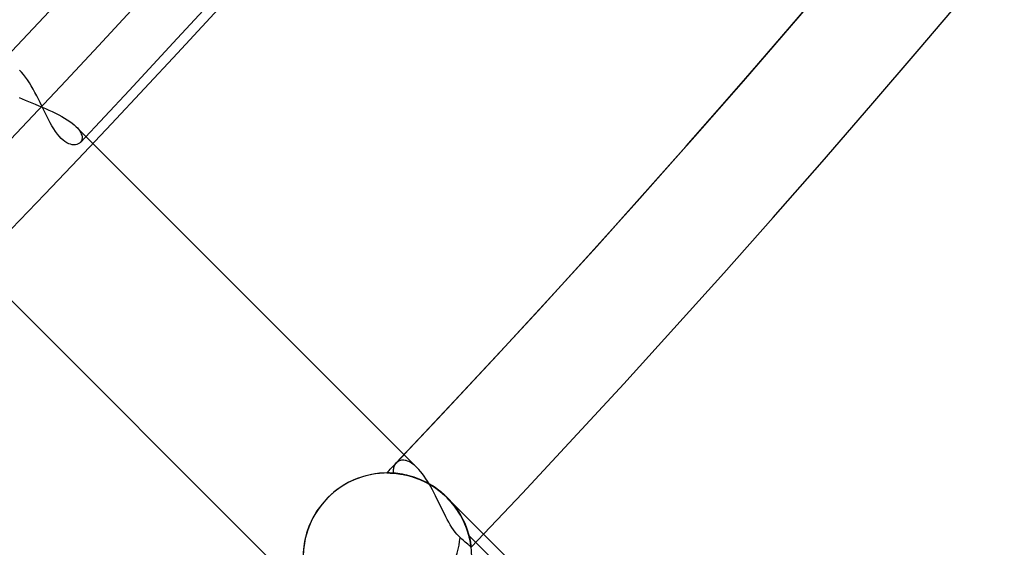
# Model space of a CAD drawing. Header units: millimetres. Extents: x -243 to 243, y -242 to 242.
# Tile 58 of 77: x 136 to 152, y -136 to -128. Entities that reach past the tile are written whole.
import ezdxf

# ---------------------------------------------------------------- set-up
doc = ezdxf.new("R2010")
doc.units = ezdxf.units.MM
doc.layers.add('MAIN-1', color=7, linetype='Continuous')

msp = doc.modelspace()

# ---------------------------------------------------------------- linework, layer by layer
at = {"layer": 'MAIN-1'}
for p, q in [((136.252, -128.659), (136.22, -128.625)), ((136.284, -128.697), (136.252, -128.659)), ((136.315, -128.738), (136.284, -128.697)), ((136.346, -128.782), (136.315, -128.738)), ((136.377, -128.829), (136.346, -128.782)), ((136.407, -128.877), (136.377, -128.829)), ((136.436, -128.928), (136.407, -128.877)), ((136.465, -128.98), (136.436, -128.928)), ((136.494, -129.034), (136.465, -128.98)), ((136.211, -129.06), (136.261, -129.083)), ((136.261, -129.083), (136.311, -129.104)), ((136.311, -129.104), (136.363, -129.126)), ((136.363, -129.126), (136.416, -129.148)), ((136.416, -129.148), (136.47, -129.17)), ((136.47, -129.17), (136.524, -129.192)), ((136.521, -129.088), (136.494, -129.034)), ((136.549, -129.143), (136.521, -129.088)), ((136.576, -129.198), (136.549, -129.143)), ((136.524, -129.192), (136.579, -129.214)), ((136.602, -129.253), (136.576, -129.198)), ((136.579, -129.214), (136.633, -129.238)), ((136.629, -129.308), (136.602, -129.253)), ((136.655, -129.361), (136.629, -129.308)), ((136.633, -129.238), (136.688, -129.261)), ((136.688, -129.261), (136.741, -129.286)), ((136.741, -129.286), (136.792, -129.311)), ((136.792, -129.311), (136.843, -129.336)), ((136.682, -129.413), (136.655, -129.361)), ((136.709, -129.464), (136.682, -129.413)), ((136.736, -129.513), (136.709, -129.464)), ((136.843, -129.336), (136.891, -129.362)), ((136.891, -129.362), (136.937, -129.389)), ((136.937, -129.389), (136.98, -129.416)), ((136.98, -129.416), (137.021, -129.443)), ((137.021, -129.443), (137.058, -129.471)), ((137.058, -129.471), (137.091, -129.499)), ((136.764, -129.56), (136.736, -129.513)), ((136.792, -129.604), (136.764, -129.56)), ((136.822, -129.644), (136.792, -129.604)), ((137.091, -129.499), (137.121, -129.527)), ((137.277, -129.682), (137.121, -129.527)), ((137.121, -129.527), (137.14, -129.547)), ((137.14, -129.547), (137.157, -129.567)), ((137.157, -129.567), (137.172, -129.587)), ((137.172, -129.587), (137.185, -129.606)), ((137.185, -129.606), (137.195, -129.625)), ((137.195, -129.625), (137.203, -129.644)), ((136.851, -129.68), (136.822, -129.644)), ((136.881, -129.713), (136.851, -129.68)), ((136.912, -129.741), (136.881, -129.713)), ((136.942, -129.764), (136.912, -129.741)), ((136.973, -129.783), (136.942, -129.764)), ((137.002, -129.797), (136.973, -129.783)), ((137.031, -129.807), (137.002, -129.797)), ((137.172, -129.79), (137.154, -129.801)), ((137.187, -129.777), (137.172, -129.79)), ((137.196, -129.766), (137.187, -129.777)), ((137.204, -129.754), (137.196, -129.766)), ((137.203, -129.644), (137.21, -129.662)), ((137.209, -129.741), (137.204, -129.754)), ((137.213, -129.727), (137.209, -129.741)), ((137.21, -129.662), (137.214, -129.679)), ((137.215, -129.712), (137.213, -129.727)), ((137.214, -129.679), (137.215, -129.696)), ((137.215, -129.696), (137.215, -129.712)), ((142.55, -134.955), (137.277, -129.682)), ((137.059, -129.813), (137.031, -129.807)), ((137.085, -129.815), (137.059, -129.813)), ((137.11, -129.814), (137.085, -129.815)), ((137.133, -129.809), (137.11, -129.814)), ((137.154, -129.801), (137.133, -129.809)), ((135.419, -131.622), (140.67, -136.873)), ((142.175, -134.958), (142.171, -134.974)), ((142.179, -134.943), (142.175, -134.958)), ((142.184, -134.928), (142.179, -134.943)), ((142.191, -134.915), (142.184, -134.928)), ((142.198, -134.902), (142.191, -134.915)), ((142.207, -134.89), (142.198, -134.902)), ((142.216, -134.88), (142.207, -134.89)), ((142.228, -134.869), (142.216, -134.88)), ((142.241, -134.859), (142.228, -134.869)), ((142.255, -134.851), (142.241, -134.859)), ((142.27, -134.844), (142.255, -134.851)), ((142.286, -134.839), (142.27, -134.844)), ((142.302, -134.836), (142.286, -134.839)), ((142.32, -134.835), (142.302, -134.836)), ((142.338, -134.835), (142.32, -134.835)), ((142.357, -134.838), (142.338, -134.835)), ((142.377, -134.842), (142.357, -134.838)), ((142.397, -134.849), (142.377, -134.842)), ((142.418, -134.858), (142.397, -134.849)), ((142.439, -134.869), (142.418, -134.858)), ((142.461, -134.882), (142.439, -134.869)), ((142.483, -134.897), (142.461, -134.882)), ((142.505, -134.914), (142.483, -134.897)), ((142.527, -134.934), (142.505, -134.914)), ((142.55, -134.955), (142.527, -134.934)), ((142.577, -134.985), (142.55, -134.955)), ((142.065, -135.039), (142.067, -135.039)), ((142.067, -135.039), (142.065, -135.039)), ((142.065, -135.039), (142.067, -135.039)), ((142.067, -135.039), (142.065, -135.039)), ((142.067, -135.039), (142.072, -135.039)), ((142.072, -135.039), (142.067, -135.039)), ((142.067, -135.039), (142.074, -135.039)), ((142.072, -135.039), (142.067, -135.039)), ((142.072, -135.039), (142.081, -135.039)), ((142.081, -135.039), (142.072, -135.039)), ((142.08, -135.039), (142.072, -135.039)), ((142.074, -135.039), (142.085, -135.039)), ((142.091, -135.039), (142.08, -135.039)), ((142.081, -135.039), (142.093, -135.039)), ((142.093, -135.039), (142.081, -135.039)), ((142.085, -135.039), (142.099, -135.039)), ((142.106, -135.039), (142.091, -135.039)), ((142.093, -135.039), (142.108, -135.039)), ((142.108, -135.039), (142.093, -135.039)), ((142.099, -135.039), (142.118, -135.04)), ((142.123, -135.04), (142.106, -135.039)), ((142.108, -135.039), (142.126, -135.04)), ((142.126, -135.04), (142.108, -135.039)), ((142.118, -135.04), (142.14, -135.04)), ((142.142, -135.041), (142.123, -135.04)), ((142.126, -135.04), (142.147, -135.041)), ((142.147, -135.041), (142.126, -135.04)), ((142.14, -135.04), (142.165, -135.042)), ((142.164, -135.042), (142.142, -135.041)), ((142.147, -135.041), (142.17, -135.042)), ((142.17, -135.042), (142.147, -135.041)), ((142.188, -135.044), (142.164, -135.042)), ((142.165, -135.042), (142.193, -135.044)), ((142.17, -134.99), (142.169, -135.007)), ((142.169, -135.007), (142.169, -135.024)), ((142.169, -135.024), (142.172, -135.042)), ((142.171, -134.974), (142.17, -134.99)), ((142.17, -135.042), (142.196, -135.044)), ((142.196, -135.044), (142.17, -135.042)), ((142.172, -135.042), (142.198, -135.044)), ((142.214, -135.046), (142.188, -135.044)), ((142.193, -135.044), (142.223, -135.047)), ((142.196, -135.044), (142.223, -135.047)), ((142.223, -135.047), (142.196, -135.044)), ((142.198, -135.044), (142.227, -135.047)), ((142.242, -135.049), (142.214, -135.046)), ((142.223, -135.047), (142.252, -135.05)), ((142.252, -135.05), (142.223, -135.047)), ((142.223, -135.047), (142.256, -135.051)), ((142.227, -135.047), (142.258, -135.051)), ((142.272, -135.053), (142.242, -135.049)), ((142.252, -135.05), (142.283, -135.055)), ((142.283, -135.055), (142.252, -135.05)), ((142.256, -135.051), (142.291, -135.056)), ((142.258, -135.051), (142.29, -135.056)), ((142.303, -135.058), (142.272, -135.053)), ((142.283, -135.055), (142.316, -135.06)), ((142.316, -135.06), (142.283, -135.055)), ((142.29, -135.056), (142.325, -135.062)), ((142.291, -135.056), (142.328, -135.063)), ((142.335, -135.064), (142.303, -135.058)), ((142.316, -135.06), (142.35, -135.067)), ((142.35, -135.067), (142.316, -135.06)), ((142.325, -135.062), (142.361, -135.069)), ((142.328, -135.063), (142.366, -135.07)), ((142.369, -135.071), (142.335, -135.064)), ((142.35, -135.067), (142.386, -135.075)), ((142.386, -135.075), (142.35, -135.067)), ((142.361, -135.069), (142.399, -135.078)), ((142.366, -135.07), (142.406, -135.08)), ((142.403, -135.079), (142.369, -135.071)), ((142.386, -135.075), (142.424, -135.084)), ((142.424, -135.084), (142.386, -135.075)), ((142.399, -135.078), (142.438, -135.088)), ((142.439, -135.089), (142.403, -135.079)), ((142.406, -135.08), (142.447, -135.091)), ((142.424, -135.084), (142.462, -135.095)), ((142.462, -135.095), (142.424, -135.084)), ((142.438, -135.088), (142.478, -135.1)), ((142.476, -135.1), (142.439, -135.089)), ((142.447, -135.091), (142.489, -135.104)), ((142.462, -135.095), (142.502, -135.108)), ((142.502, -135.108), (142.462, -135.095)), ((142.513, -135.112), (142.476, -135.1)), ((142.478, -135.1), (142.52, -135.114)), ((142.489, -135.104), (142.533, -135.119)), ((142.502, -135.108), (142.542, -135.122)), ((142.542, -135.122), (142.502, -135.108)), ((142.551, -135.125), (142.513, -135.112)), ((142.52, -135.114), (142.563, -135.13)), ((142.533, -135.119), (142.577, -135.135)), ((142.542, -135.122), (142.583, -135.138)), ((142.583, -135.138), (142.542, -135.122)), ((142.59, -135.141), (142.551, -135.125)), ((142.605, -135.017), (142.577, -134.985)), ((142.633, -135.052), (142.605, -135.017)), ((142.661, -135.09), (142.633, -135.052)), ((142.688, -135.13), (142.661, -135.09)), ((142.563, -135.13), (142.606, -135.147)), ((142.577, -135.135), (142.621, -135.154)), ((142.583, -135.138), (142.625, -135.156)), ((142.625, -135.156), (142.583, -135.138)), ((142.628, -135.157), (142.59, -135.141)), ((142.606, -135.147), (142.649, -135.167)), ((142.621, -135.154), (142.666, -135.175)), ((142.625, -135.156), (142.667, -135.175)), ((142.667, -135.175), (142.625, -135.156)), ((142.668, -135.176), (142.628, -135.157)), ((142.649, -135.167), (142.693, -135.189)), ((142.666, -135.175), (142.711, -135.198)), ((142.667, -135.175), (142.709, -135.197)), ((142.709, -135.197), (142.667, -135.175)), ((142.707, -135.196), (142.668, -135.176)), ((142.715, -135.171), (142.688, -135.13)), ((142.693, -135.189), (142.737, -135.212)), ((142.746, -135.218), (142.707, -135.196)), ((142.709, -135.197), (142.751, -135.22)), ((142.751, -135.22), (142.709, -135.197)), ((142.711, -135.198), (142.757, -135.224)), ((142.741, -135.214), (142.715, -135.171)), ((142.737, -135.212), (142.781, -135.238)), ((142.767, -135.259), (142.741, -135.214)), ((142.786, -135.241), (142.746, -135.218)), ((142.751, -135.22), (142.793, -135.245)), ((142.793, -135.245), (142.751, -135.22)), ((142.757, -135.224), (142.801, -135.251)), ((142.792, -135.305), (142.767, -135.259)), ((142.781, -135.238), (142.824, -135.266)), ((142.824, -135.266), (142.786, -135.241)), ((142.793, -135.245), (142.834, -135.272)), ((142.834, -135.272), (142.793, -135.245)), ((142.801, -135.251), (142.846, -135.281)), ((142.824, -135.266), (142.867, -135.296)), ((142.863, -135.293), (142.824, -135.266)), ((142.834, -135.272), (142.874, -135.301)), ((142.874, -135.301), (142.834, -135.272)), ((142.846, -135.281), (142.889, -135.313)), ((142.817, -135.352), (142.792, -135.305)), ((142.841, -135.4), (142.817, -135.352)), ((142.865, -135.448), (142.841, -135.4)), ((142.9, -135.321), (142.863, -135.293)), ((142.867, -135.296), (142.909, -135.327)), ((142.874, -135.301), (142.914, -135.332)), ((142.914, -135.332), (142.874, -135.301)), ((142.889, -135.313), (142.932, -135.346)), ((142.937, -135.351), (142.9, -135.321)), ((142.909, -135.327), (142.949, -135.361)), ((142.914, -135.332), (142.952, -135.364)), ((142.952, -135.364), (142.914, -135.332)), ((142.932, -135.346), (142.973, -135.382)), ((142.973, -135.382), (142.937, -135.351)), ((142.949, -135.361), (142.989, -135.396)), ((142.952, -135.364), (142.99, -135.397)), ((142.99, -135.397), (142.952, -135.364)), ((142.981, -135.389), (142.973, -135.382)), ((142.973, -135.382), (142.981, -135.389)), ((142.989, -135.396), (142.981, -135.389)), ((142.981, -135.389), (142.989, -135.396)), ((142.997, -135.403), (142.989, -135.396)), ((142.989, -135.396), (143.026, -135.432)), ((142.989, -135.396), (142.997, -135.403)), ((142.99, -135.397), (143.026, -135.432)), ((143.026, -135.432), (142.99, -135.397)), ((143.004, -135.41), (142.997, -135.403)), ((142.997, -135.403), (143.004, -135.41)), ((143.012, -135.418), (143.004, -135.41)), ((143.004, -135.41), (143.012, -135.418)), ((143.019, -135.425), (143.012, -135.418)), ((143.012, -135.418), (143.019, -135.425)), ((143.026, -135.432), (143.019, -135.425)), ((143.019, -135.425), (143.026, -135.432)), ((143.026, -135.432), (143.062, -135.469)), ((143.062, -135.469), (143.026, -135.432)), ((143.026, -135.432), (143.026, -135.432)), ((143.026, -135.432), (143.026, -135.432)), ((143.026, -135.432), (143.026, -135.432)), ((143.026, -135.432), (143.026, -135.432)), ((143.026, -135.432), (143.608, -136.013)), ((143.026, -135.432), (143.062, -135.469)), ((143.026, -135.432), (143.061, -135.468)), ((143.061, -135.468), (143.026, -135.432)), ((142.889, -135.496), (142.865, -135.448)), ((142.913, -135.545), (142.889, -135.496)), ((142.936, -135.593), (142.913, -135.545)), ((142.959, -135.641), (142.936, -135.593)), ((143.061, -135.468), (143.094, -135.505)), ((143.094, -135.505), (143.061, -135.468)), ((143.062, -135.469), (143.095, -135.506)), ((143.095, -135.506), (143.062, -135.469)), ((143.062, -135.469), (143.095, -135.506)), ((143.094, -135.505), (143.126, -135.543)), ((143.126, -135.543), (143.094, -135.505)), ((143.095, -135.506), (143.127, -135.544)), ((143.127, -135.544), (143.095, -135.506)), ((143.095, -135.506), (143.127, -135.544)), ((143.126, -135.543), (143.156, -135.582)), ((143.156, -135.582), (143.126, -135.543)), ((143.127, -135.544), (143.157, -135.583)), ((143.157, -135.583), (143.127, -135.544)), ((143.127, -135.544), (143.156, -135.583)), ((143.156, -135.582), (143.184, -135.621)), ((143.184, -135.621), (143.156, -135.582)), ((143.156, -135.583), (143.184, -135.622)), ((143.157, -135.583), (143.185, -135.623)), ((143.185, -135.623), (143.157, -135.583)), ((142.983, -135.688), (142.959, -135.641)), ((143.006, -135.735), (142.983, -135.688)), ((143.03, -135.78), (143.006, -135.735)), ((143.184, -135.621), (143.21, -135.661)), ((143.21, -135.661), (143.184, -135.621)), ((143.184, -135.622), (143.21, -135.661)), ((143.185, -135.623), (143.211, -135.662)), ((143.211, -135.662), (143.185, -135.623)), ((143.21, -135.661), (143.234, -135.701)), ((143.21, -135.661), (143.234, -135.7)), ((143.234, -135.7), (143.21, -135.661)), ((143.211, -135.662), (143.235, -135.702)), ((143.235, -135.702), (143.211, -135.662)), ((143.234, -135.7), (143.256, -135.739)), ((143.256, -135.739), (143.234, -135.7)), ((143.234, -135.701), (143.257, -135.74)), ((143.235, -135.702), (143.257, -135.741)), ((143.257, -135.741), (143.235, -135.702)), ((143.256, -135.739), (143.276, -135.778)), ((143.276, -135.778), (143.256, -135.739)), ((143.257, -135.74), (143.277, -135.779)), ((143.257, -135.741), (143.278, -135.78)), ((143.278, -135.78), (143.257, -135.741)), ((143.054, -135.824), (143.03, -135.78)), ((143.078, -135.866), (143.054, -135.824)), ((143.103, -135.907), (143.078, -135.866)), ((143.128, -135.944), (143.103, -135.907)), ((143.276, -135.778), (143.295, -135.816)), ((143.295, -135.816), (143.276, -135.778)), ((143.277, -135.779), (143.296, -135.818)), ((143.278, -135.78), (143.296, -135.819)), ((143.296, -135.819), (143.278, -135.78)), ((143.295, -135.816), (143.312, -135.854)), ((143.312, -135.854), (143.295, -135.816)), ((143.296, -135.818), (143.312, -135.855)), ((143.296, -135.819), (143.313, -135.857)), ((143.313, -135.857), (143.296, -135.819)), ((143.312, -135.854), (143.327, -135.891)), ((143.327, -135.891), (143.312, -135.854)), ((143.312, -135.855), (143.327, -135.892)), ((143.313, -135.857), (143.328, -135.894)), ((143.328, -135.894), (143.313, -135.857)), ((143.327, -135.891), (143.341, -135.927)), ((143.341, -135.927), (143.327, -135.891)), ((143.327, -135.892), (143.341, -135.928)), ((143.328, -135.894), (143.341, -135.93)), ((143.341, -135.93), (143.328, -135.894)), ((143.154, -135.979), (143.128, -135.944)), ((143.18, -136.012), (143.154, -135.979)), ((143.206, -136.04), (143.18, -136.012)), ((143.234, -136.066), (143.206, -136.04)), ((143.263, -136.092), (143.234, -136.066)), ((143.341, -135.927), (143.352, -135.962)), ((143.352, -135.962), (143.341, -135.927)), ((143.341, -135.928), (143.353, -135.963)), ((143.341, -135.93), (143.353, -135.964)), ((143.353, -135.964), (143.341, -135.93)), ((143.352, -135.962), (143.363, -135.996)), ((143.363, -135.996), (143.352, -135.962)), ((143.353, -135.963), (143.363, -135.996)), ((143.353, -135.964), (143.364, -135.998)), ((143.364, -135.998), (143.353, -135.964)), ((143.363, -135.996), (143.372, -136.028)), ((143.363, -135.996), (143.372, -136.028)), ((143.372, -136.028), (143.363, -135.996)), ((143.364, -135.998), (143.373, -136.03)), ((143.373, -136.03), (143.364, -135.998)), ((143.372, -136.028), (143.38, -136.059)), ((143.372, -136.028), (143.38, -136.058)), ((143.38, -136.058), (143.372, -136.028)), ((143.373, -136.03), (143.381, -136.06)), ((143.381, -136.06), (143.373, -136.03)), ((143.374, -136.034), (149.861, -142.521)), ((143.38, -136.058), (143.387, -136.086)), ((143.387, -136.086), (143.38, -136.058)), ((143.38, -136.059), (143.387, -136.087)), ((143.381, -136.06), (143.387, -136.088)), ((143.387, -136.088), (143.381, -136.06)), ((143.608, -136.013), (149.988, -142.394)), ((143.29, -136.116), (143.263, -136.092)), ((143.316, -136.138), (143.29, -136.116)), ((143.338, -136.158), (143.316, -136.138)), ((143.356, -136.174), (143.338, -136.158)), ((143.372, -136.188), (143.356, -136.174)), ((143.386, -136.2), (143.372, -136.188)), ((143.396, -136.21), (143.386, -136.2)), ((143.387, -136.086), (143.393, -136.113)), ((143.393, -136.113), (143.387, -136.086)), ((143.387, -136.087), (143.393, -136.113)), ((143.387, -136.088), (143.393, -136.114)), ((143.393, -136.114), (143.387, -136.088)), ((143.393, -136.113), (143.397, -136.137)), ((143.393, -136.113), (143.397, -136.137)), ((143.397, -136.137), (143.393, -136.113)), ((143.393, -136.114), (143.397, -136.138)), ((143.397, -136.138), (143.393, -136.114)), ((143.404, -136.217), (143.396, -136.21)), ((143.397, -136.137), (143.401, -136.159)), ((143.397, -136.137), (143.401, -136.158)), ((143.401, -136.158), (143.397, -136.137)), ((143.397, -136.138), (143.401, -136.159)), ((143.401, -136.159), (143.397, -136.138)), ((143.401, -136.158), (143.404, -136.177)), ((143.404, -136.177), (143.401, -136.158)), ((143.401, -136.159), (143.404, -136.178)), ((143.404, -136.178), (143.401, -136.159)), ((143.401, -136.159), (143.404, -136.177)), ((143.404, -136.177), (143.406, -136.193)), ((143.404, -136.177), (143.406, -136.193)), ((143.406, -136.193), (143.404, -136.177)), ((143.404, -136.178), (143.406, -136.193)), ((143.406, -136.193), (143.404, -136.178)), ((143.409, -136.221), (143.404, -136.217)), ((143.406, -136.193), (143.408, -136.206)), ((143.408, -136.206), (143.406, -136.193)), ((143.406, -136.193), (143.408, -136.205)), ((143.406, -136.193), (143.408, -136.205)), ((143.408, -136.205), (143.406, -136.193)), ((143.408, -136.205), (143.409, -136.214)), ((143.408, -136.205), (143.409, -136.215)), ((143.409, -136.215), (143.408, -136.205)), ((143.408, -136.206), (143.409, -136.215)), ((143.409, -136.215), (143.408, -136.206)), ((143.409, -136.214), (143.41, -136.22)), ((143.409, -136.215), (143.41, -136.22)), ((143.41, -136.22), (143.409, -136.215)), ((143.409, -136.215), (143.41, -136.22)), ((143.41, -136.22), (143.409, -136.215)), ((143.41, -136.222), (143.409, -136.221)), ((143.41, -136.22), (143.41, -136.222)), ((143.41, -136.222), (143.41, -136.22)), ((143.41, -136.22), (143.41, -136.222)), ((143.41, -136.22), (143.41, -136.222)), ((143.41, -136.222), (143.41, -136.22))]:
    msp.add_line(p, q, dxfattribs=at)
for centre, radius, start, end in [((0, 0), 180, 270.00002, 89.99998), ((0, 0), 179, 270.00002, 89.99998), ((0, 0), 189, 179.99998, 0), ((0, 0), 188, 179.99998, 0), ((0, 0), 180, 270.00002, 0), ((0, 0), 179, 270.00002, 0), ((0, 0), 187.055, 316.64509, 0), ((0, 0), 188.845, 316.59002, 0), ((0, 0), 196.005, 316.4524, 0), ((0, 0), 196.005, 316.51663, 0), ((0, 0), 196.005, 316.56997, 0), ((0, 0), 197.795, 316.47257, 0), ((0, 0), 197.795, 316.47257, 0), ((0, 0), 197.795, 316.47257, 0), ((0, 0), 196.005, 316.51663, 316.56997), ((0, 0), 196.005, 316.4524, 316.51663), ((142.077, -136.381), 1.343, 45, 225), ((142.077, -136.381), 1.343, 15, 45)]:
    msp.add_arc(centre, radius, start, end, dxfattribs=at)
for centre, major_axis, ratio, start_param, end_param in [((-31.802, 43.271), (134.042, -184.493), 0.809017, 0, 0.314159), ((142.077, -136.381), (-0.949, 0.949), 1, -0.855743, 0.890281), ((142.077, -136.381), (-0.949, 0.949), 1, 1.570796, 4.712389), ((142.077, -136.381), (-0.949, 0.949), 1, -2.094395, -1.570796), ((142.077, -136.381), (0.949, 0.949), 0.701106, -2.427995, -0.683895)]:
    msp.add_ellipse(centre, major_axis=major_axis, ratio=ratio, start_param=start_param, end_param=end_param, dxfattribs=at)

doc.saveas('drawing.dxf')
